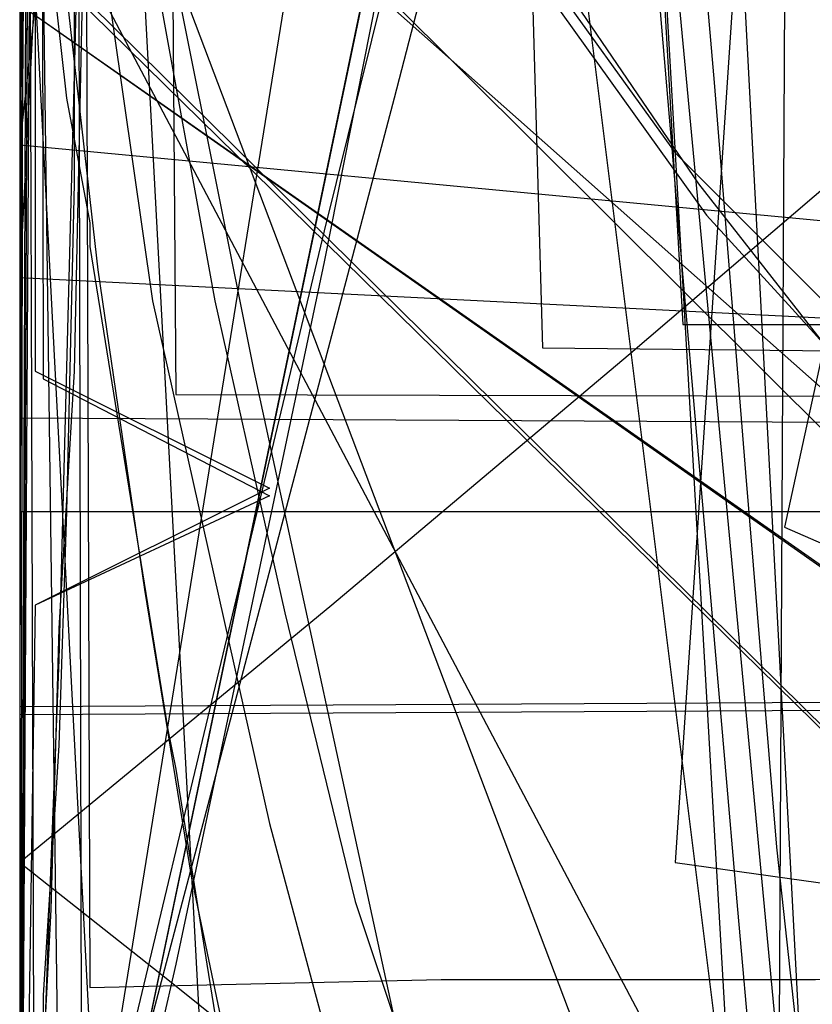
# Model space of a CAD drawing. Header units: millimetres. Extents: x 0 to 1231, y -1 to 564.
# Tile 96 of 163: x 0 to 10, y 8 to 21. Entities that reach past the tile are written whole.
import ezdxf

# ---------------------------------------------------------------- set-up
doc = ezdxf.new("R2010")
doc.units = ezdxf.units.MM
doc.layers.add('1', color=7, linetype='Continuous')

# ---------------------------------------------------------------- blocks, each defined once
blk = doc.blocks.new('PART001')
at = {"layer": '1'}
blk.add_lwpolyline([(763.1, 0), (763.1, 64.3), (0, 64.3), (0, 0)], close=True, dxfattribs=at)
blk = doc.blocks.new('PART002')
at = {"layer": '1'}
blk.add_lwpolyline([(0.2, 0), (739, 0.9), (739.3, 63.4), (0, 63.5)], close=True, dxfattribs=at)
blk = doc.blocks.new('PART003')
at = {"layer": '1'}
blk.add_lwpolyline([(22.2, 0), (63.4, 1.6), (64.2, 41.2), (22.1, 43.4), (0, 21.8)], close=True, dxfattribs=at)
blk = doc.blocks.new('PART004')
at = {"layer": '1'}
blk.add_lwpolyline([(0.4, 21.6), (0.6, 19.8), (0.9, 18.2), (0.9, 17.9), (1.9, 11.7), (2, 11.2), (2.4, 8.7), (3.8, 0), (37.6, 6.5)], dxfattribs=at)
blk = doc.blocks.new('PART005')
at = {"layer": '1'}
blk.add_lwpolyline([(13.4, 42.7), (17.4, 41.2), (13.4, 39.7), (0, 21), (30, 0), (93.8, 22.2), (91.4, 36.6), (90.8, 39.7), (87.6, 41.2), (90.8, 42.7), (91.4, 45.8), (93.8, 60.2), (30, 82.4), (0, 61.4)], close=True, dxfattribs=at)
blk = doc.blocks.new('PART006')
at = {"layer": '1'}
blk.add_lwpolyline([(176.1, 0), (176.1, 81.9), (0, 81.9), (0, 0)], close=True, dxfattribs=at)
blk = doc.blocks.new('PART008')
at = {"layer": '1'}
blk.add_lwpolyline([(196.6, 0), (196.6, 68.8), (0, 68.8), (0, 0)], close=True, dxfattribs=at)
blk = doc.blocks.new('PART010')
at = {"layer": '1'}
blk.add_lwpolyline([(173.9, 0.1), (174, 68.6), (0.4, 68.9), (0, 0)], close=True, dxfattribs=at)
blk = doc.blocks.new('PART012')
at = {"layer": '1'}
blk.add_lwpolyline([(609.1, 0), (655.8, 20.4), (608.5, 41.1), (0, 41.1), (0, 0)], close=True, dxfattribs=at)
blk = doc.blocks.new('PART013')
at = {"layer": '1'}
blk.add_lwpolyline([(609.1, 0), (655.8, 20.4), (608.5, 41.1), (0, 41.1), (0, 0)], close=True, dxfattribs=at)
blk = doc.blocks.new('PART017')
at = {"layer": '1'}
blk.add_lwpolyline([(737.9, 0), (737.9, 64.3), (0, 64.3), (0, 0)], close=True, dxfattribs=at)
blk = doc.blocks.new('PART018')
at = {"layer": '1'}
blk.add_lwpolyline([(189.7, 0.1), (189.6, 39.6), (0, 39.5), (0, 0)], close=True, dxfattribs=at)
blk = doc.blocks.new('PART021')
at = {"layer": '1'}
blk.add_lwpolyline([(0, 81.9), (0, 0), (176.1, 0), (176.1, 81.9)], close=True, dxfattribs=at)
blk = doc.blocks.new('PART023')
at = {"layer": '1'}
blk.add_lwpolyline([(609.1, 0), (655.8, 20.4), (608.5, 41.1), (0, 41.1), (0, 0)], close=True, dxfattribs=at)
blk = doc.blocks.new('PART026')
at = {"layer": '1'}
blk.add_lwpolyline([(116.7, 8.6), (108.7, 180.7), (15.8, 180.4), (0, 164.8), (9.5, 0)], close=True, dxfattribs=at)
blk = doc.blocks.new('PART027')
at = {"layer": '1'}
blk.add_lwpolyline([(59.2, 106.3), (35.3, 129.4), (26.5, 129.4), (0, 105.8), (0, 1), (14.9, 0.5), (28.1, 0.1), (29.6, 3), (31, 0), (43.5, 0.2), (59.2, 0.2)], close=True, dxfattribs=at)
blk = doc.blocks.new('PART030')
at = {"layer": '1'}
blk.add_lwpolyline([(0.2, 0), (707, 0.8), (707.3, 63.4), (0, 63.4)], close=True, dxfattribs=at)
blk = doc.blocks.new('PART032')
at = {"layer": '1'}
blk.add_lwpolyline([(627.5, 0), (627.5, 74.1), (0, 74.1), (0, 0)], close=True, dxfattribs=at)
blk = doc.blocks.new('PART033')
at = {"layer": '1'}
blk.add_lwpolyline([(68.6, 0), (68.6, 68.6), (0, 68.6), (0, 0)], close=True, dxfattribs=at)
blk = doc.blocks.new('PART035')
at = {"layer": '1'}
blk.add_lwpolyline([(58.8, 0), (58.8, 58.8), (0, 58.8), (0, 0)], close=True, dxfattribs=at)
blk = doc.blocks.new('PART036')
at = {"layer": '1'}
blk.add_lwpolyline([(91.2, 0), (91.2, 176.9), (4.9, 176.9), (0, 169.3), (0, 0)], close=True, dxfattribs=at)
blk = doc.blocks.new('PART038')
at = {"layer": '1'}
blk.add_lwpolyline([(102, 44.8), (97.7, 44.7), (85.5, 44.7), (65.2, 44.6), (36.7, 44.6), (16.3, 44.4), (0, 44.3), (0, 7.9), (32.2, 0), (51.9, 1.9), (69.3, 2.8), (76.2, 3.1), (86.8, 3.4), (87.5, 3.4), (92.1, 3.6), (98.9, 3.7), (105.8, 3.9)], dxfattribs=at)
blk = doc.blocks.new('PART043')
at = {"layer": '1'}
blk.add_lwpolyline([(218.1, 0.2), (218.3, 68.6), (0.4, 69), (0, 0)], close=True, dxfattribs=at)
blk = doc.blocks.new('PART044')
at = {"layer": '1'}
blk.add_lwpolyline([(220.7, 44.8), (0, 44.1), (0.5, 6.3), (34, 0), (49.3, 1.7), (68.7, 3.4), (80.6, 4), (84.6, 4.2), (85.7, 4.2), (88.5, 4.4), (94.5, 4.6), (100.4, 4.7), (102.6, 4.8), (110.3, 5), (120.3, 5.2), (123.4, 5.2), (130.2, 5.3), (146.1, 5.3), (152, 5.2), (162, 4.9)], dxfattribs=at)
blk = doc.blocks.new('PART046')
at = {"layer": '1'}
blk.add_lwpolyline([(0, 25.8), (25.9, 0), (33.9, 0), (59.2, 24.6), (59.2, 152.2), (45.6, 154.3), (32.8, 155.9), (30.9, 153.2), (29.8, 156.3), (15.9, 157.6), (0, 158.7)], close=True, dxfattribs=at)
blk = doc.blocks.new('PART049')
at = {"layer": '1'}
blk.add_lwpolyline([(218.2, 0.1), (218.3, 68.6), (0.4, 69), (0, 0)], close=True, dxfattribs=at)
blk = doc.blocks.new('PART050')
at = {"layer": '1'}
blk.add_lwpolyline([(0.3, 80.6), (3.2, 79), (0.2, 77.6), (0.2, 16.3), (3.2, 14.8), (0.2, 13.3), (0, 0), (88.9, 0.4), (90.4, 3.4), (91.8, 0.4), (178.2, 0.8), (178.6, 14.5), (175.7, 16), (178.7, 17.5), (178.7, 78.6), (175.7, 80.1), (178.7, 81.5), (179.1, 94.3), (92, 94.2), (90.5, 91.2), (89, 94.1), (0.7, 93.8)], close=True, dxfattribs=at)
blk = doc.blocks.new('PART052')
at = {"layer": '1'}
blk.add_lwpolyline([(182.1, 74.5), (173.4, 80.6), (0, 80.6), (0, 0), (182.6, 0)], close=True, dxfattribs=at)
blk = doc.blocks.new('PART054')
at = {"layer": '1'}
blk.add_lwpolyline([(238.5, 218.8), (225.8, 219.7), (224.7, 219.7), (211, 220.7), (169.6, 223.4), (158.6, 224.2), (127.6, 225.7), (96.6, 226.8), (40.8, 227.6), (39.3, 224.6), (37.8, 227.6), (0, 227.9), (1.5, 68.5), (4.4, 67.2), (1.7, 65.6), (9.9, 0), (48.3, 1), (49.4, 3.9), (51.2, 1.3), (256.7, 48.6)], dxfattribs=at)
blk = doc.blocks.new('PART056')
at = {"layer": '1'}
blk.add_lwpolyline([(201.1, 48.4), (201.4, 52.4), (201.4, 52.6), (201.6, 56.3), (201.7, 60.2), (201.9, 68.1), (202, 71.2), (28.4, 87.6), (0, 62.5), (15.9, 45.3), (20.2, 43.8), (15.9, 42.3), (0, 25.2), (28.4, 0), (202, 16.5), (201.4, 35.1), (200.9, 42.3), (197.8, 43.8), (200.9, 45.3)], close=True, dxfattribs=at)
blk = doc.blocks.new('PART057')
at = {"layer": '1'}
blk.add_lwpolyline([(173.9, 0.1), (174.1, 68.6), (0.4, 68.9), (0, 0)], close=True, dxfattribs=at)
blk = doc.blocks.new('PART058')
at = {"layer": '1'}
blk.add_lwpolyline([(189.7, 0), (189.6, 39.5), (0, 39.5), (0, 0)], close=True, dxfattribs=at)
blk = doc.blocks.new('PART060')
at = {"layer": '1'}
blk.add_lwpolyline([(59.4, 67.3), (29.5, 95.7), (0.3, 67.4), (0, 0), (14.2, 0.5), (27.9, 1.2), (29.2, 4.2), (30.9, 1.3), (44.3, 2.5), (59.4, 4.2)], close=True, dxfattribs=at)
blk = doc.blocks.new('PART061')
at = {"layer": '1'}
blk.add_lwpolyline([(59.4, 67.3), (29.5, 95.7), (0.3, 67.3), (0, 0), (14.2, 0.4), (28, 1.2), (29.2, 4.2), (30.9, 1.3), (44.3, 2.4), (59.4, 4.2)], close=True, dxfattribs=at)
blk = doc.blocks.new('PART062')
at = {"layer": '1'}
blk.add_lwpolyline([(59.2, 106.2), (35.3, 129.4), (26.5, 129.4), (0, 105.8), (0, 1), (14.9, 0.5), (28.1, 0), (29.6, 3), (31, 0), (43.5, 0.2), (59.2, 0.2)], close=True, dxfattribs=at)
blk = doc.blocks.new('PART064')
at = {"layer": '1'}
blk.add_lwpolyline([(0.3, 80.6), (3.2, 79), (0.2, 77.6), (0.3, 16.2), (3.2, 14.7), (0.2, 13.3), (0, 0), (88.9, 0.4), (90.3, 3.4), (91.8, 0.4), (178.2, 0.8), (178.6, 14.5), (175.7, 16), (178.6, 17.5), (178.6, 78.6), (175.7, 80.1), (178.7, 81.5), (179.1, 94.3), (92, 94.2), (90.5, 91.2), (89, 94.1), (0.7, 93.8)], close=True, dxfattribs=at)
blk = doc.blocks.new('PART067')
at = {"layer": '1'}
blk.add_lwpolyline([(0.5, 290.7), (0.4, 247.4), (3.4, 245.9), (0.4, 244.4), (0, 12), (37.9, 12.2), (39.3, 15.2), (40.8, 12.2), (343.9, 11.8), (345.4, 14.7), (346.9, 11.7), (409.4, 10.5)], dxfattribs=at)
blk = doc.blocks.new('PART068')
at = {"layer": '1'}
blk.add_lwpolyline([(22.2, 0), (63.5, 1.7), (64.3, 41.3), (22.2, 43.5), (0, 21.9)], close=True, dxfattribs=at)
blk = doc.blocks.new('PART069')
at = {"layer": '1'}
blk.add_lwpolyline([(58.8, 0), (58.8, 58.8), (0, 58.8), (0, 0)], close=True, dxfattribs=at)
blk = doc.blocks.new('PART070')
at = {"layer": '1'}
blk.add_lwpolyline([(358.5, 219.1), (344.4, 219.7), (328.9, 221), (295.4, 224.5), (291.5, 254), (283, 254.7), (281.3, 251.9), (280, 254.9), (40.9, 273.7), (39.2, 270.9), (37.9, 273.7), (0, 273.1), (0.4, 234.3), (3.3, 232.9), (0.4, 231.4), (2, 16), (39.9, 15.9), (41.3, 18.8), (42.8, 15.9), (359.2, 15.8)], dxfattribs=at)
blk = doc.blocks.new('PART071')
at = {"layer": '1'}
blk.add_lwpolyline([(201.1, 48.4), (201.4, 52.4), (201.4, 52.6), (201.6, 56.3), (201.7, 60.2), (201.9, 68.1), (201.9, 71.2), (28.4, 87.6), (0, 62.5), (15.9, 45.3), (20.2, 43.8), (15.9, 42.4), (0, 25.2), (28.4, 0), (201.9, 16.4), (201.4, 35.1), (200.9, 42.4), (197.8, 43.8), (200.9, 45.3)], close=True, dxfattribs=at)
blk = doc.blocks.new('PART076')
at = {"layer": '1'}
blk.add_lwpolyline([(116.7, 8.6), (108.7, 180.7), (15.8, 180.4), (0, 164.8), (9.5, 0)], close=True, dxfattribs=at)
blk = doc.blocks.new('PART077')
at = {"layer": '1'}
blk.add_lwpolyline([(29.9, 0), (93.8, 22.2), (91.3, 36.6), (90.8, 39.7), (87.6, 41.2), (90.8, 42.7), (91.3, 45.8), (93.8, 60.2), (29.9, 82.4), (0, 61.4), (13.3, 42.7), (17.3, 41.2), (13.3, 39.7), (0, 21)], close=True, dxfattribs=at)
blk = doc.blocks.new('PART081')
at = {"layer": '1'}
blk.add_lwpolyline([(196.5, 0), (196.5, 68.6), (0, 68.6), (0, 0)], close=True, dxfattribs=at)
blk = doc.blocks.new('PART082')
at = {"layer": '1'}
blk.add_lwpolyline([(0.1, 262.5), (0, 218.1), (2.9, 216.6), (0, 215.1), (0, 15.7), (37.8, 15.5), (39.3, 18.5), (40.8, 15.5), (342.5, 15.4), (344, 18.4), (345.4, 15.3), (357.7, 14.9)], dxfattribs=at)
blk = doc.blocks.new('PART083')
at = {"layer": '1'}
blk.add_lwpolyline([(0, 274.8), (0, 235.9), (2.9, 234.4), (0, 232.9), (0, 35.5), (2.9, 34.1), (0, 32.6), (0, 14.5), (37.9, 14.5), (39.3, 17.4), (40.8, 14.5), (342.8, 14.4), (344.4, 17.3), (345.8, 14.3), (378.6, 12.3)], dxfattribs=at)
blk = doc.blocks.new('PART084')
at = {"layer": '1'}
blk.add_lwpolyline([(0.5, 278.1), (0.4, 234.7), (3.4, 233.2), (0.4, 231.8), (0, 11.9), (37.9, 12.1), (39.3, 15), (40.8, 12.1), (343.9, 11.6), (345.4, 14.6), (346.9, 11.6), (409.4, 10.3)], dxfattribs=at)
blk = doc.blocks.new('PART085')
at = {"layer": '1'}
blk.add_lwpolyline([(0, 249.5), (6.7, 16.6), (44.6, 16.2), (46.1, 19.1), (47.5, 16.1), (105.2, 15.3), (133.8, 15.5), (162.4, 16), (177.9, 16.6), (197.4, 17.3), (212.5, 17.9), (216.9, 18.1), (236.3, 18.9)], dxfattribs=at)
blk = doc.blocks.new('PART090')
at = {"layer": '1'}
blk.add_lwpolyline([(211.2, 83.4), (0.3, 67.4), (0, 22.2), (9.8, 21.2), (9.7, 1.6), (29.9, 0.4), (31.5, 3.2), (32.8, 0.2), (42.6, 0), (54.6, 0.2), (83.8, 0.3), (110.1, 1.1), (136.8, 3.5), (146, 4.6), (155.2, 5.8), (164.4, 6.9)], dxfattribs=at)
blk = doc.blocks.new('PART094')
at = {"layer": '1'}
blk.add_lwpolyline([(196.6, 0), (196.6, 68.6), (0, 68.6), (0, 0)], close=True, dxfattribs=at)
blk = doc.blocks.new('PART096')
at = {"layer": '1'}
blk.add_lwpolyline([(68.6, 0), (68.6, 68.6), (0, 68.6), (0, 0)], close=True, dxfattribs=at)
blk = doc.blocks.new('PART098')
at = {"layer": '1'}
blk.add_lwpolyline([(99.8, 0.7), (128.8, 178.4), (126.2, 180.3), (129.3, 181.3), (133.1, 204.1), (41, 204.3), (31.1, 192.8), (0, 0)], close=True, dxfattribs=at)
blk = doc.blocks.new('PART103')
at = {"layer": '1'}
blk.add_lwpolyline([(0, 25.8), (25.9, 0), (33.9, 0), (59.2, 24.5), (59.2, 152.1), (45.6, 154.2), (32.7, 155.9), (30.9, 153.2), (29.8, 156.2), (15.9, 157.5), (0, 158.7)], close=True, dxfattribs=at)
blk = doc.blocks.new('PART106')
at = {"layer": '1'}
blk.add_lwpolyline([(108, 12.6), (98.8, 187.6), (95.8, 188.9), (98.7, 190.5), (98.6, 192.4), (97.5, 213.6), (12.8, 213.4), (0, 197.6), (10.4, 0)], close=True, dxfattribs=at)
blk = doc.blocks.new('PART107')
at = {"layer": '1'}
blk.add_lwpolyline([(236.2, 51), (0, 51), (2.3, 8), (21.1, 5.6), (38.4, 3.8), (40.1, 6.6), (41.4, 3.6), (67.6, 2.3), (99.3, 1), (131, 0.1), (143.1, 0), (160.1, 0), (164.9, 0.1), (179.5, 0.3), (185.1, 0.5), (186.8, 0.5), (194.1, 0.7), (206.2, 1.1), (230.4, 2.1), (237.7, 2.4)], dxfattribs=at)
blk = doc.blocks.new('PART109')
at = {"layer": '1'}
blk.add_lwpolyline([(0.5, 168.6), (0.4, 130.7), (1.9, 98.6), (4.1, 68), (7.1, 66.8), (4.3, 65.1), (10.3, 1.4), (48, 0), (49.3, 3), (50.9, 0.2), (238.1, 32.3)], dxfattribs=at)
blk = doc.blocks.new('PART110')
at = {"layer": '1'}
blk.add_lwpolyline([(216.9, 72), (3.1, 75.5), (0, 30.5), (9.7, 29.5), (8.4, 10), (25.5, 7.6), (32.2, 6.9), (33.9, 9.7), (35.2, 6.7), (57.7, 4.6), (98.9, 1.9), (118.4, 0.8), (121.5, 0.7), (129.3, 0.3), (135.6, 0.1), (138.7, 0.1), (143.4, 0), (152.8, 0), (159.3, 0.2)], dxfattribs=at)
blk = doc.blocks.new('PART113')
at = {"layer": '1'}
blk.add_lwpolyline([(176.1, 0), (176.1, 81.9), (0, 81.9), (0, 0)], close=True, dxfattribs=at)
blk = doc.blocks.new('PART116')
at = {"layer": '1'}
blk.add_lwpolyline([(91.2, 0), (91.2, 176.9), (4.9, 176.9), (0, 169.3), (0, 0)], close=True, dxfattribs=at)
blk = doc.blocks.new('PART117')
at = {"layer": '1'}
blk.add_lwpolyline([(112.9, 0), (112.9, 505.6), (15.4, 505.6), (0, 489.2), (0, 0)], close=True, dxfattribs=at)
blk = doc.blocks.new('PART118')
at = {"layer": '1'}
blk.add_lwpolyline([(112.9, 0), (112.9, 505.6), (15.4, 505.6), (0, 489.1), (0, 0)], close=True, dxfattribs=at)
blk = doc.blocks.new('PART119')
at = {"layer": '1'}
blk.add_lwpolyline([(91.3, 176.9), (4.9, 176.9), (0, 169.3), (0, 0), (91.3, 0)], close=True, dxfattribs=at)
blk = doc.blocks.new('PART120')
at = {"layer": '1'}
blk.add_lwpolyline([(7.6, 97.7), (8.4, 94.6), (9.8, 89.5), (10.9, 85.4), (14.5, 68.9), (15.4, 63.7), (16.3, 54.8), (16.1, 44.3), (18.9, 42.5), (15.7, 41.4), (9.8, 14.3), (42.6, 0), (59.7, 22.7), (58.2, 25.6), (61.4, 25), (98.7, 73.7), (90.9, 87.2), (83.9, 99)], dxfattribs=at)
blk = doc.blocks.new('PART122')
at = {"layer": '1'}
blk.add_lwpolyline([(78.2, 0.2), (77.9, 179.2), (0, 179.3), (0, 0)], close=True, dxfattribs=at)
blk = doc.blocks.new('PART124')
at = {"layer": '1'}
blk.add_lwpolyline([(52.1, 0), (152, 0.7), (181.2, 179.9), (185.2, 204.1), (185.2, 249.4), (93.2, 249.6), (41, 249.6), (31.1, 238.1), (0, 45.3), (0, 0)], close=True, dxfattribs=at)
blk = doc.blocks.new('PART126')
at = {"layer": '1'}
blk.add_lwpolyline([(78.2, 0.2), (77.9, 179.2), (0, 179.3), (0, 0)], close=True, dxfattribs=at)
blk = doc.blocks.new('PART127')
at = {"layer": '1'}
blk.add_lwpolyline([(18, 102.6), (17.3, 90.4), (16.1, 77.3), (13.1, 57.4), (11.1, 46.4), (9.2, 36.9), (11.8, 34.9), (8.5, 34.1), (4.8, 19.8), (0, 1.6), (5.6, 0), (36.5, 13.2), (39.9, 27.1), (43.2, 41.5), (40.7, 43.5), (43.8, 44.4), (45.9, 55.5), (47.5, 66.2), (48.9, 76.8), (50.1, 92.1), (50.7, 107.4)], dxfattribs=at)
blk = doc.blocks.new('PART129')
at = {"layer": '1'}
blk.add_lwpolyline([(14.7, 97.7), (14.2, 83), (12.7, 64.9), (10.4, 47.1), (8, 35), (10.6, 33), (7.4, 32.2), (3.9, 18.1), (0, 1.8), (5.7, 0), (31.3, 3.6), (37, 22.9), (41.9, 39.8), (39.4, 42), (42.6, 42.7), (46.4, 58), (47.3, 62.7), (47.7, 65.4), (48.1, 68), (48.5, 70.7), (48.8, 73.3), (49.1, 75.4), (50, 88.4), (50.5, 101.5)], dxfattribs=at)
blk = doc.blocks.new('PART132')
at = {"layer": '1'}
blk.add_lwpolyline([(0.2, 241.8), (0, 41.3), (0, 3.1), (41.2, 0), (44.8, 0.3), (48.1, 0.6), (51.2, 0.9), (54, 1.1), (56.7, 1.3), (59.1, 1.5), (61.4, 1.7), (63.5, 1.9), (67.5, 2.2), (71.2, 2.6), (78.4, 3.2), (82.9, 3.7), (87.6, 4.1), (92.7, 4.6), (98, 5.1), (103.5, 5.7)], dxfattribs=at)
blk = doc.blocks.new('PART135')
at = {"layer": '1'}
blk.add_lwpolyline([(2.8, 99.2), (5, 61.6), (5.1, 60.8), (6, 47.8), (7.1, 33.9), (8.5, 17.5), (9.2, 9.4), (9.9, 1.5), (50.2, 0), (52.6, 0.5), (54.8, 0.9), (56.8, 1.2), (58.6, 1.5), (60.2, 1.8), (61.6, 2.1), (64, 2.5), (66, 2.9)], dxfattribs=at)
blk = doc.blocks.new('PART141')
at = {"layer": '1'}
blk.add_lwpolyline([(247, 180.8), (217.2, 182.8), (187.7, 184.5), (156.3, 185.9), (124.9, 186.7), (98.7, 187.2), (72.4, 187.6), (45.4, 188.1), (18.4, 188.8), (0, 19.2), (8.5, 18.4), (16.8, 17.6), (33, 16.1), (37.3, 15.7), (52.3, 14.5), (71.8, 13), (100.5, 10.9), (129.2, 9), (173, 6.2), (216.9, 3.8), (234.5, 2.9), (267.9, 1.3)], dxfattribs=at)
blk = doc.blocks.new('PART142')
at = {"layer": '1'}
blk.add_lwpolyline([(3.2, 103.4), (3.5, 94.6), (4, 85.8), (4.6, 74.7), (5.4, 63.5), (6.2, 52.2), (7.1, 41.2), (8, 30.4), (8.9, 20), (9.3, 15), (9.7, 10.2), (10.2, 5.6), (10.6, 1.2), (40.7, 0), (43.3, 0.5), (45.8, 1), (50.2, 1.8), (54.2, 2.5), (57.8, 3.2), (61.2, 3.8), (64.3, 4.4), (70.4, 5.5)], dxfattribs=at)
blk = doc.blocks.new('PART143')
at = {"layer": '1'}
blk.add_lwpolyline([(0.1, 66.6), (0.1, 62.8), (0, 58.6), (0, 49.4), (0.2, 44.7), (0.6, 39.9), (1.4, 35.3), (2, 32.7), (2.7, 30.1), (3.4, 28), (4.2, 25.9), (5.3, 23.7), (6.6, 21.6), (8.4, 19.1), (10.6, 16.9), (12.2, 15.7), (13.9, 14.6), (17.1, 13), (20.5, 11.7), (24.4, 10.6), (28.4, 9.8), (32.8, 9.3)], dxfattribs=at)
blk = doc.blocks.new('PART146')
at = {"layer": '1'}
blk.add_lwpolyline([(105, 0), (105, 105), (0, 105), (0, 0)], close=True, dxfattribs=at)
blk = doc.blocks.new('PART148')
at = {"layer": '1'}
blk.add_lwpolyline([(70, 0), (70, 200), (0, 200), (0, 0)], close=True, dxfattribs=at)
blk = doc.blocks.new('PART149')
at = {"layer": '1'}
blk.add_lwpolyline([(70, 200), (0, 200), (0, 0), (70, 0)], close=True, dxfattribs=at)
blk = doc.blocks.new('PART153')
at = {"layer": '1'}
blk.add_lwpolyline([(29.9, 45.9), (28.2, 43), (26.5, 40), (23, 34), (20.3, 29.6), (18.8, 27.4), (17.2, 25.4), (15.1, 23), (12.7, 20.7), (7.8, 16.5), (4, 13.3), (0, 10), (1.9, 8.5), (3.9, 6.9), (5.9, 5.2), (7.8, 3.6), (10.7, 1), (11.8, 0), (246.9, 0.2)], dxfattribs=at)
blk = doc.blocks.new('PART154')
at = {"layer": '1'}
blk.add_lwpolyline([(347.6, 0), (348.9, 25), (1.3, 42.5), (0, 17.5)], close=True, dxfattribs=at)
blk = doc.blocks.new('PART155')
at = {"layer": '1'}
blk.add_lwpolyline([(201.2, 0), (201.2, 68), (0, 68), (0, 0)], close=True, dxfattribs=at)
blk = doc.blocks.new('PART157')
at = {"layer": '1'}
blk.add_lwpolyline([(0, 0), (300, 0), (300, 40), (0, 40)], close=True, dxfattribs=at)
blk = doc.blocks.new('PART158')
at = {"layer": '1'}
blk.add_lwpolyline([(132.3, 0), (132.3, 60.7), (0, 60.7), (0, 0)], close=True, dxfattribs=at)
blk = doc.blocks.new('PART159')
at = {"layer": '1'}
blk.add_lwpolyline([(0, 40), (0, 0), (300, 0), (300, 40)], close=True, dxfattribs=at)
blk = doc.blocks.new('PART160')
at = {"layer": '1'}
blk.add_lwpolyline([(0.9, 294.2), (0.1, 56.7), (0, 0), (81, 0), (290.1, 0), (297.4, 41.7), (323.1, 41.7), (336.7, 41.6), (359.5, 41.6)], dxfattribs=at)
blk = doc.blocks.new('PART161')
at = {"layer": '1'}
blk.add_lwpolyline([(54.2, 7.5), (82, 140.8), (29.3, 140.7), (0, 0)], close=True, dxfattribs=at)
blk = doc.blocks.new('PART162')
at = {"layer": '1'}
blk.add_lwpolyline([(195, 0), (195, 90), (0, 90), (0, 0)], close=True, dxfattribs=at)
blk = doc.blocks.new('PART164')
at = {"layer": '1'}
blk.add_lwpolyline([(0, 0), (200, 0), (200, 40), (0, 40)], close=True, dxfattribs=at)
blk = doc.blocks.new('PART165')
at = {"layer": '1'}
blk.add_lwpolyline([(0, 0), (697.5, 0), (697.5, 65), (0, 65)], close=True, dxfattribs=at)
blk = doc.blocks.new('PART167')
at = {"layer": '1'}
blk.add_lwpolyline([(5, 64.5), (3.8, 61.1), (2.8, 57.7), (2, 54.3), (1.3, 50.8), (0.8, 47.3), (0.2, 41.5), (0, 35.7), (0.2, 29.9), (0.7, 24.2), (1.7, 17.2), (3.2, 10.5), (4.6, 5.3), (5.4, 2.7), (6.2, 0), (17.2, 3.1), (28.3, 6.2), (50.8, 12.6), (52, 13), (73.6, 19.1)], dxfattribs=at)
blk = doc.blocks.new('PART172')
at = {"layer": '1'}
blk.add_lwpolyline([(2.6, 71.1), (2.1, 59.3), (1.7, 48), (1.3, 36.8), (1.1, 31.4), (1, 26.1), (0.8, 21.1), (0.7, 16.3), (0.5, 13), (0.4, 9.4), (0.3, 7.5), (0.2, 5.3), (0.1, 3), (0, 0.4), (3.1, 0.3), (8.8, 0.3), (11.4, 0.2), (16.3, 0.2), (20.9, 0.1), (29.2, 0.1), (33.3, 0), (133, 0)], dxfattribs=at)
blk = doc.blocks.new('PART173')
at = {"layer": '1'}
blk.add_lwpolyline([(80.1, 0), (80.1, 182), (0, 182), (0, 0)], close=True, dxfattribs=at)
blk = doc.blocks.new('PART174')
at = {"layer": '1'}
blk.add_lwpolyline([(162, 0), (162, 207.1), (0, 207.1), (0, 0)], close=True, dxfattribs=at)
blk = doc.blocks.new('PART177')
at = {"layer": '1'}
blk.add_lwpolyline([(70, 0), (70, 140), (0, 140), (0, 0)], close=True, dxfattribs=at)
blk = doc.blocks.new('PART182')
at = {"layer": '1'}
blk.add_lwpolyline([(0, 0), (570, 0), (570, 65), (0, 65)], close=True, dxfattribs=at)
blk = doc.blocks.new('PART184')
at = {"layer": '1'}
blk.add_lwpolyline([(133, 0), (133, 60), (0, 60), (0, 0)], close=True, dxfattribs=at)
blk = doc.blocks.new('PART187')
at = {"layer": '1'}
blk.add_lwpolyline([(0.7, 98), (0.5, 84.6), (0.2, 57.5), (0.1, 29.1), (0, 15), (0, 1), (4.7, 0.8), (9.5, 0.6), (19.5, 0.3), (29.8, 0), (40, 0), (54.3, 0.3), (68.4, 0.9), (91.1, 1.8), (99.5, 2.1), (116.9, 2.8), (143.3, 4.1), (160.7, 5.2)], dxfattribs=at)
blk = doc.blocks.new('PART188')
at = {"layer": '1'}
blk.add_lwpolyline([(300, 0), (300, 40), (0, 40), (0, 0)], close=True, dxfattribs=at)
blk = doc.blocks.new('PART189')
at = {"layer": '1'}
blk.add_lwpolyline([(200, 0), (200, 40), (0, 40), (0, 0)], close=True, dxfattribs=at)
blk = doc.blocks.new('PART191')
at = {"layer": '1'}
blk.add_lwpolyline([(82, 140.9), (27.8, 133.3), (0, 0), (52.6, 0.1)], close=True, dxfattribs=at)
blk = doc.blocks.new('PART193')
at = {"layer": '1'}
blk.add_lwpolyline([(319.5, 41.7), (0, 25), (1.3, 0), (320.8, 16.8)], close=True, dxfattribs=at)
blk = doc.blocks.new('PART195')
at = {"layer": '1'}
blk.add_lwpolyline([(300, 40), (0, 40), (0, 0), (300, 0)], close=True, dxfattribs=at)
blk = doc.blocks.new('PART196')
at = {"layer": '1'}
blk.add_lwpolyline([(5.4, 64), (3.7, 60.9), (2.3, 57.5), (1.2, 54.1), (0.5, 50.6), (0.2, 48.2), (0, 45.8), (0, 41), (0.2, 35.6), (0.2, 34.9), (0.6, 30.2), (1.6, 23.3), (3, 16.3), (4.8, 8), (5.7, 3.9), (6.6, 0), (9.1, 0.6), (11.7, 1.2), (17.4, 2.5), (23.4, 4), (29.8, 5.5)], dxfattribs=at)
blk = doc.blocks.new('PART197')
at = {"layer": '1'}
blk.add_lwpolyline([(12.7, 64.6), (10.3, 61.6), (7.3, 57.1), (5.9, 54.7), (4.5, 52.4), (2.1, 47.7), (0, 43.1), (0, 23.1), (12.2, 0), (32.2, 0), (34.3, 0.5), (36.2, 0.8), (39.6, 1.4), (43.1, 1.9), (46.5, 2.2), (49.9, 2.4), (53.6, 2.6), (56.2, 2.7), (133.2, 2.7)], dxfattribs=at)
blk = doc.blocks.new('PART198')
at = {"layer": '1'}
blk.add_lwpolyline([(1.7, 67.2), (1.1, 63.2), (0.6, 58.9), (0.4, 56.6), (0.2, 54.1), (0, 51.5), (0, 46), (0.1, 43.1), (0.4, 40.1), (0.9, 36.8), (1.5, 34.2), (2.3, 31.6), (3.2, 29), (4.3, 26.3), (5.6, 23.7), (7, 21.2), (8.7, 18.7), (10.5, 16.4), (13.7, 13.2), (17.3, 10.4), (21, 7.9), (24.7, 5.9), (27.3, 4.7), (29.8, 3.7)], dxfattribs=at)
blk = doc.blocks.new('PART200')
at = {"layer": '1'}
blk.add_lwpolyline([(80.2, 0), (80.2, 182), (0, 182), (0, 0)], close=True, dxfattribs=at)
blk = doc.blocks.new('PART208')
at = {"layer": '1'}
blk.add_lwpolyline([(0, 0), (675, 0), (675, 65), (0, 65)], close=True, dxfattribs=at)
blk = doc.blocks.new('PART211')
at = {"layer": '1'}
blk.add_lwpolyline([(1.3, 0), (341.8, 17.3), (340.5, 42.3), (0, 25)], close=True, dxfattribs=at)
blk = doc.blocks.new('PART215')
at = {"layer": '1'}
blk.add_lwpolyline([(15.2, 65), (12.8, 62.3), (10.5, 59.5), (7.9, 56.6), (6, 54.2), (4.1, 52), (3.2, 50.9), (2.4, 49.9), (1.7, 49), (1.1, 48.3), (0.7, 47.7), (0.4, 47.3), (0, 46.7), (0, 26.7), (10.1, 0), (30.1, 0), (36.9, 0.6), (43.6, 1.2), (51.5, 2), (55.4, 2.4), (59.4, 2.7), (63.6, 2.9), (67.9, 3)], dxfattribs=at)
blk = doc.blocks.new('PART216')
at = {"layer": '1'}
blk.add_lwpolyline([(3.8, 66.2), (2.7, 63), (1.8, 59.7), (1.1, 56.4), (0.6, 52.9), (0.2, 49.4), (0, 45.9), (0, 40.9), (0.1, 36), (0.5, 31.1), (0.8, 28.8), (1.1, 26.2), (1.7, 21.6), (2.5, 17.2), (3.4, 13.2), (4.3, 9.5), (4.9, 7.7), (5.5, 5.6), (5.9, 4.5), (6.3, 3.2), (7.4, 0), (40.8, 10.8), (81.3, 24)], dxfattribs=at)
blk = doc.blocks.new('PART217')
at = {"layer": '1'}
blk.add_lwpolyline([(236.7, 21.1), (235.1, 26.7), (234.4, 29.3), (233.7, 31.6), (192.4, 46.5), (191.6, 44.3), (9, 45), (8.6, 42.1), (8.1, 39.5), (7.2, 34.6), (6.5, 30.5), (5.6, 26.3), (3.9, 17.7), (2, 8.7), (0, 0), (237, 0.3)], dxfattribs=at)
blk = doc.blocks.new('PART218')
at = {"layer": '1'}
blk.add_lwpolyline([(54.1, 7.6), (81.9, 140.8), (29.3, 140.7), (0, 0)], close=True, dxfattribs=at)
blk = doc.blocks.new('PART219')
at = {"layer": '1'}
blk.add_lwpolyline([(0, 266.7), (0.7, 46.2), (0.8, 3.5), (40.8, 0), (47.5, 0.9), (54.5, 1.7), (61.8, 2.6), (69.3, 3.6), (77.1, 4.5), (79.7, 4.9), (85.1, 5.5), (93.3, 6.5), (101.6, 7.6), (118.6, 9.7), (135.8, 11.8), (152.9, 13.9), (169.8, 16)], dxfattribs=at)
blk = doc.blocks.new('PART223')
at = {"layer": '1'}
blk.add_lwpolyline([(80.2, 0), (80.2, 182.1), (0, 182.1), (0, 0)], close=True, dxfattribs=at)
blk = doc.blocks.new('PART226')
at = {"layer": '1'}
blk.add_lwpolyline([(6.4, 127.5), (3.8, 95), (3, 84.7), (2.3, 74.4), (1.7, 63.9), (1.2, 53.1), (1, 43), (0.9, 32.9), (0.8, 28), (0.7, 23.2), (0.7, 18.7), (0.6, 14.5), (0.5, 11.5), (0.3, 8.3), (0.3, 6.6), (0.2, 4.7), (0.1, 2.6), (0, 0.3), (4, 0.2), (11.6, 0.2), (15.1, 0.1), (22, 0.1), (28.8, 0), (74.8, 0)], dxfattribs=at)
blk = doc.blocks.new('PART230')
at = {"layer": '1'}
blk.add_lwpolyline([(5.5, 96.3), (4.9, 88.8), (4.2, 81.4), (3.5, 72.4), (2.7, 63.6), (2.1, 54.7), (1.5, 45.6), (0.9, 28.4), (0.8, 24.2), (0.7, 20.1), (0.5, 12.6), (0.4, 10), (0.3, 7.3), (0.3, 5.8), (0.2, 4.2), (0.1, 2.4), (0, 0.3), (5.8, 0.3), (11.1, 0.2), (15.9, 0.2), (20.5, 0.1), (24.8, 0.1), (33.3, 0), (72.9, 0)], dxfattribs=at)
blk = doc.blocks.new('PART233')
at = {"layer": '1'}
blk.add_lwpolyline([(5.8, 66.3), (4.4, 63.2), (3.3, 60.1), (2.4, 56.8), (1.6, 53.4), (1, 49.9), (0.5, 46.4), (0.1, 41.5), (0, 36.5), (0, 29.3), (0.2, 26.7), (0.5, 22), (1, 17.6), (1.6, 13.5), (2.2, 9.8), (2.6, 7.9), (3.4, 4.7), (3.8, 3.3), (4.1, 1.8), (4.6, 0), (22.3, 4.5), (40.3, 9), (76.3, 18.3)], dxfattribs=at)
blk = doc.blocks.new('PART234')
at = {"layer": '1'}
blk.add_lwpolyline([(0, 0), (583.1, 0), (583.1, 65), (0, 65)], close=True, dxfattribs=at)
blk = doc.blocks.new('PART236')
at = {"layer": '1'}
blk.add_lwpolyline([(312.6, 41.5), (0, 25), (1.3, 0), (313.9, 16.6)], close=True, dxfattribs=at)
blk = doc.blocks.new('PART239')
at = {"layer": '1'}
blk.add_lwpolyline([(201.2, 0), (201.2, 68), (0, 68), (0, 0)], close=True, dxfattribs=at)
blk = doc.blocks.new('PART241')
at = {"layer": '1'}
blk.add_lwpolyline([(6.8, 21.1), (8.8, 18.3), (9.9, 17.1), (10.8, 16.1), (15.3, 11.6), (16.2, 10.8), (17.3, 9.9), (18.8, 8.7), (20.1, 7.7), (21.5, 6.8), (23.6, 5.6), (25.6, 4.6), (27.5, 3.8), (30.7, 2.8)], dxfattribs=at)
blk = doc.blocks.new('PART242')
at = {"layer": '1'}
blk.add_lwpolyline([(0, 260.5), (0.2, 203.8), (0.9, 8.4), (5.4, 8.5), (10.2, 8.5), (15.3, 8.6), (20.6, 8.7), (31.6, 8.9), (37.1, 9.1), (42.6, 9.2), (51.4, 9.4), (60, 9.8), (78.5, 10.8), (80.8, 11), (97.2, 12.3), (116, 14.1), (134.7, 16), (176.2, 20.5), (222.3, 25.5), (258.2, 29.4)], dxfattribs=at)
blk = doc.blocks.new('PART249')
at = {"layer": '1'}
blk.add_lwpolyline([(1, 255.8), (0.2, 56.6), (0, 0), (70, 0), (235, 0.1), (266.6, 0.1), (274.9, 41.7), (292.4, 41.7), (297.4, 41.6), (304, 41.5), (311, 41.4), (318.2, 41.2), (325.6, 41.1), (326.7, 41), (333, 40.8), (340.2, 40.6), (347, 40.4), (350.3, 40.3), (353.4, 40.2), (377, 23.9)], dxfattribs=at)
blk = doc.blocks.new('PART250')
at = {"layer": '1'}
blk.add_lwpolyline([(3.1, 96.5), (3.7, 87.7), (4.3, 78.8), (4.8, 70.9), (6.5, 46.8), (7, 39), (7.5, 31.3), (8.1, 23.9), (8.5, 16.9), (11, 16.9), (13.6, 16.8), (19, 16.6), (24.7, 16.5), (30.5, 16.5), (42.7, 16.9), (51.4, 17.1), (60.1, 17.1), (77.6, 17), (79.1, 17), (96.4, 17.3), (113.6, 17.9), (130.9, 18.9), (148.1, 20), (173, 21.8)], dxfattribs=at)

msp = doc.modelspace()

# ---------------------------------------------------------------- block references
for name in ['PART117', 'PART118', 'PART120', 'PART085', 'PART160', 'PART219', 'PART067', 'PART249', 'PART084', 'PART083', 'PART127', 'PART132', 'PART070', 'PART082', 'PART242', 'PART124', 'PART129', 'PART216', 'PART241', 'PART198', 'PART226', 'PART167', 'PART054', 'PART142', 'PART141', 'PART135', 'PART109', 'PART106', 'PART196', 'PART174', 'PART172', 'PART233', 'PART098', 'PART148', 'PART149', 'PART004', 'PART223', 'PART173', 'PART200', 'PART026', 'PART076', 'PART122', 'PART126', 'PART187', 'PART036', 'PART116', 'PART119', 'PART250', 'PART046', 'PART103', 'PART230', 'PART191', 'PART161', 'PART218', 'PART177', 'PART027', 'PART062', 'PART143', 'PART215', 'PART197', 'PART146', 'PART060', 'PART061', 'PART050', 'PART064', 'PART162', 'PART056', 'PART071', 'PART090', 'PART005', 'PART077', 'PART006', 'PART021', 'PART113', 'PART052', 'PART110', 'PART032', 'PART043', 'PART049', 'PART010', 'PART057', 'PART008', 'PART033', 'PART081', 'PART094', 'PART096', 'PART155', 'PART239', 'PART165', 'PART182', 'PART208', 'PART234', 'PART001', 'PART017', 'PART002', 'PART030', 'PART158', 'PART184', 'PART035', 'PART069', 'PART153', 'PART107', 'PART217', 'PART038', 'PART044', 'PART068', 'PART003', 'PART154', 'PART211', 'PART193', 'PART236', 'PART012', 'PART013', 'PART023', 'PART157', 'PART159', 'PART164', 'PART188', 'PART189', 'PART195', 'PART018', 'PART058']:
    msp.add_blockref(name, (0, 0))

doc.saveas('drawing.dxf')
